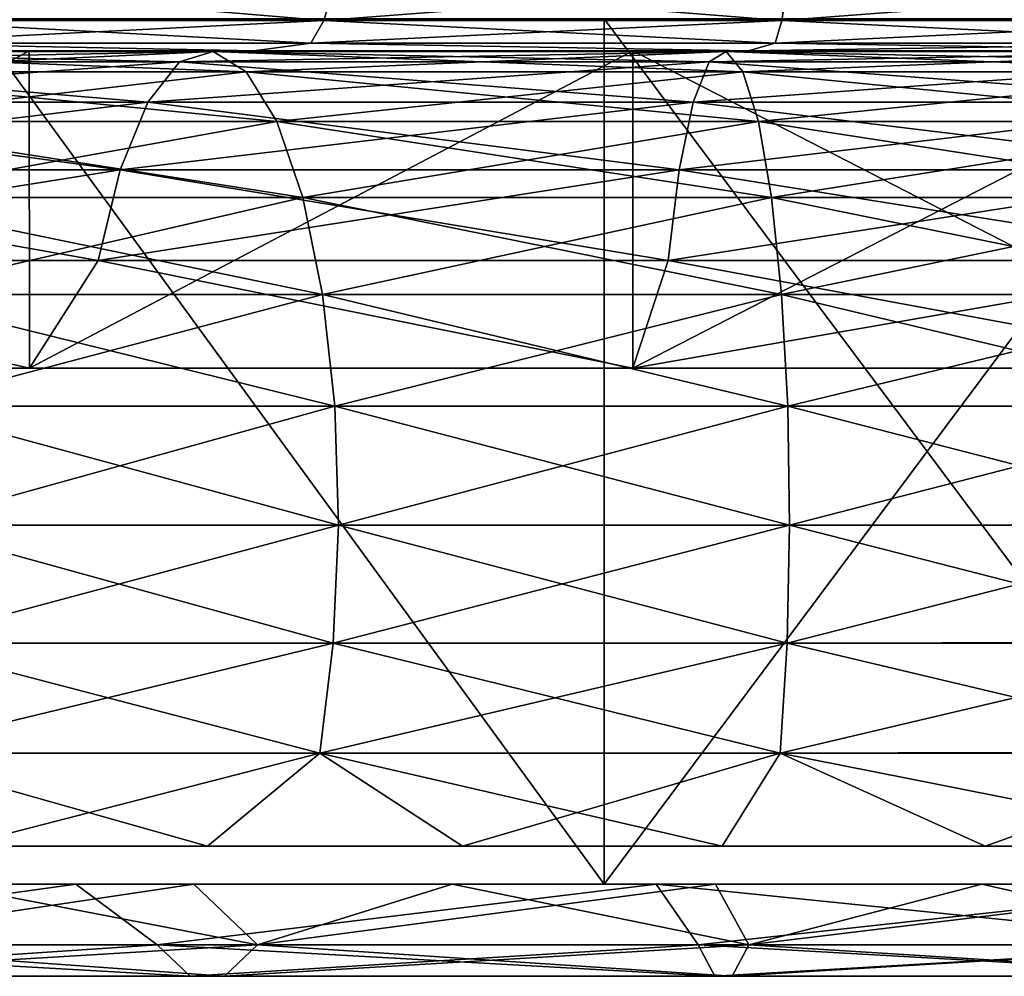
# Model space of a CAD drawing. Header units: millimetres. Extents: x -27 to 78, y -1 to 325.
# Tile 21 of 128: x -7.68 to -1.53, y -0.58 to 5.4. Entities that reach past the tile are written whole.
import ezdxf

# ---------------------------------------------------------------- set-up
doc = ezdxf.new("R2010")
doc.units = ezdxf.units.MM
doc.header["$LTSCALE"] = 65.185185
for name, color, linetype in [('101', 7, 'CONTINUOUS'), ('224', 7, 'CONTINUOUS'), ('232', 7, 'CONTINUOUS'), ('233', 7, 'CONTINUOUS'), ('83', 7, 'CONTINUOUS'), ('84', 7, 'CONTINUOUS'), ('86', 7, 'CONTINUOUS'), ('96', 7, 'CONTINUOUS'), ('98', 7, 'CONTINUOUS')]:
    doc.layers.add(name, color=color, linetype=linetype)

msp = doc.modelspace()

# ---------------------------------------------------------------- linework, layer by layer
at = {"layer": '101', "color": 7, "linetype": 'CONTINUOUS', "true_color": 0x96918c}
for points in [[(-5.781, 5.3906, 18.7414), (-8.5096, 5.3906, 17.6705), (-5.7156, 5.612, 18.5297), (-5.781, 5.3906, 18.7414)], [(-5.7156, 5.612, 18.5297), (-8.5096, 5.3906, 17.6705), (-8.4135, 5.612, 17.4708), (-5.7156, 5.612, 18.5297)], [(-8.5096, 5.3906, -17.6705), (-5.781, 5.3906, -18.7414), (-8.4135, 5.612, -17.4708), (-8.5096, 5.3906, -17.6705)], [(-8.4135, 5.612, -17.4708), (-5.781, 5.3906, -18.7414), (-5.7156, 5.612, -18.5297), (-8.4135, 5.612, -17.4708)], [(-2.9231, 5.3906, 19.3937), (-5.781, 5.3906, 18.7414), (-2.8901, 5.612, 19.1746), (-2.9231, 5.3906, 19.3937)], [(-2.8901, 5.612, 19.1746), (-5.781, 5.3906, 18.7414), (-5.7156, 5.612, 18.5297), (-2.8901, 5.612, 19.1746)], [(-5.781, 5.3906, -18.7414), (-2.9231, 5.3906, -19.3937), (-5.7156, 5.612, -18.5297), (-5.781, 5.3906, -18.7414)], [(-5.7156, 5.612, -18.5297), (-2.9231, 5.3906, -19.3937), (-2.8901, 5.612, -19.1746), (-5.7156, 5.612, -18.5297)], [(-2.9231, 5.3906, -19.3937), (0, 5.3906, -19.6127), (-2.8901, 5.612, -19.1746), (-2.9231, 5.3906, -19.3937)], [(0, 5.3906, 19.6127), (-2.9231, 5.3906, 19.3937), (0, 5.612, 19.3912), (0, 5.3906, 19.6127)], [(0, 5.612, 19.3912), (-2.9231, 5.3906, 19.3937), (-2.8901, 5.612, 19.1746), (0, 5.612, 19.3912)], [(0, 5.3906, -19.6127), (0, 5.612, -19.3912), (-2.8901, 5.612, -19.1746), (0, 5.3906, -19.6127)], [(-5.8632, 5.2487, 19.0081), (-8.6308, 5.2487, 17.922), (-5.781, 5.3906, 18.7414), (-5.8632, 5.2487, 19.0081)], [(-5.781, 5.3906, 18.7414), (-8.6308, 5.2487, 17.922), (-8.5096, 5.3906, 17.6705), (-5.781, 5.3906, 18.7414)], [(-8.6308, 5.2487, -17.922), (-5.8632, 5.2487, -19.0081), (-8.5096, 5.3906, -17.6705), (-8.6308, 5.2487, -17.922)], [(-8.5096, 5.3906, -17.6705), (-5.8632, 5.2487, -19.0081), (-5.781, 5.3906, -18.7414), (-8.5096, 5.3906, -17.6705)], [(-2.9647, 5.2487, 19.6697), (-5.8632, 5.2487, 19.0081), (-2.9231, 5.3906, 19.3937), (-2.9647, 5.2487, 19.6697)], [(-2.9231, 5.3906, 19.3937), (-5.8632, 5.2487, 19.0081), (-5.781, 5.3906, 18.7414), (-2.9231, 5.3906, 19.3937)], [(-5.8632, 5.2487, -19.0081), (-2.9647, 5.2487, -19.6697), (-5.781, 5.3906, -18.7414), (-5.8632, 5.2487, -19.0081)], [(-5.781, 5.3906, -18.7414), (-2.9647, 5.2487, -19.6697), (-2.9231, 5.3906, -19.3937), (-5.781, 5.3906, -18.7414)], [(0, 5.2487, 19.8919), (-2.9647, 5.2487, 19.6697), (0, 5.3906, 19.6127), (0, 5.2487, 19.8919)], [(0, 5.3906, 19.6127), (-2.9647, 5.2487, 19.6697), (-2.9231, 5.3906, 19.3937), (0, 5.3906, 19.6127)], [(-2.9647, 5.2487, -19.6697), (0, 5.2487, -19.8919), (-2.9231, 5.3906, -19.3937), (-2.9647, 5.2487, -19.6697)], [(0, 5.2487, -19.8919), (0, 5.3906, -19.6127), (-2.9231, 5.3906, -19.3937), (0, 5.2487, -19.8919)], [(-9.1532, 5.2, -18.0072), (-6.2196, 5.2, -19.2186), (-8.6308, 5.2487, -17.922), (-9.1532, 5.2, -18.0072)], [(-6.219, 5.2, 19.2188), (-9.1526, 5.2, 18.0075), (-8.6308, 5.2487, 17.922), (-6.219, 5.2, 19.2188)], [(-5.8632, 5.2487, 19.0081), (-6.219, 5.2, 19.2188), (-8.6308, 5.2487, 17.922), (-5.8632, 5.2487, 19.0081)], [(-8.6308, 5.2487, -17.922), (-6.2196, 5.2, -19.2186), (-5.8632, 5.2487, -19.0081), (-8.6308, 5.2487, -17.922)], [(-6.2196, 5.2, -19.2186), (-3.1331, 5.2, -19.9554), (-5.8632, 5.2487, -19.0081), (-6.2196, 5.2, -19.2186)], [(-3.1325, 5.2, 19.9555), (-6.219, 5.2, 19.2188), (-5.8632, 5.2487, 19.0081), (-3.1325, 5.2, 19.9555)], [(-2.9647, 5.2487, 19.6697), (-3.1325, 5.2, 19.9555), (-5.8632, 5.2487, 19.0081), (-2.9647, 5.2487, 19.6697)], [(-5.8632, 5.2487, -19.0081), (-3.1331, 5.2, -19.9554), (-2.9647, 5.2487, -19.6697), (-5.8632, 5.2487, -19.0081)], [(-3.1331, 5.2, -19.9554), (0, 5.2, -20.2), (-2.9647, 5.2487, -19.6697), (-3.1331, 5.2, -19.9554)], [(0, 5.2, 20.2), (-3.1325, 5.2, 19.9555), (0, 5.2487, 19.8919), (0, 5.2, 20.2)], [(0, 5.2487, 19.8919), (-3.1325, 5.2, 19.9555), (-2.9647, 5.2487, 19.6697), (0, 5.2487, 19.8919)], [(-2.9647, 5.2487, -19.6697), (0, 5.2, -20.2), (0, 5.2487, -19.8919), (-2.9647, 5.2487, -19.6697)]]:
    msp.add_3dface(points, dxfattribs=at)
at = {"layer": '224', "color": 7, "linetype": 'CONTINUOUS', "true_color": 0x96918c}
for points in [[(-8.164, 0, -19.7097), (-6.5926, 0, -20.2894), (-8.164, 0, 19.7097), (-8.164, 0, -19.7097)], [(-8.164, 0, 19.7097), (-6.5926, 0, -20.2894), (-6.5926, 0, 20.2894), (-8.164, 0, 19.7097)], [(-6.5926, 0, -20.2894), (-4.9804, 0, -20.7441), (-6.5926, 0, 20.2894), (-6.5926, 0, -20.2894)], [(-6.5926, 0, 20.2894), (-4.9804, 0, -20.7441), (-4.9804, 0, 20.7441), (-6.5926, 0, 20.2894)], [(-4.9804, 0, -20.7441), (-3.3375, 0, -21.0709), (-4.9804, 0, 20.7441), (-4.9804, 0, -20.7441)], [(-4.9804, 0, 20.7441), (-3.3375, 0, -21.0709), (-3.3375, 0, 21.0709), (-4.9804, 0, 20.7441)], [(-3.3375, 0, -21.0709), (-1.6741, 0, -21.2679), (-3.3375, 0, 21.0709), (-3.3375, 0, -21.0709)], [(-3.3375, 0, 21.0709), (-1.6741, 0, -21.2679), (-1.6741, 0, 21.2679), (-3.3375, 0, 21.0709)], [(0, 0, -21.3336), (0, 0, 21.3336), (-1.6741, 0, 21.2679), (0, 0, -21.3336)], [(-1.6741, 0, -21.2679), (0, 0, -21.3336), (-1.6741, 0, 21.2679), (-1.6741, 0, -21.2679)]]:
    msp.add_3dface(points, dxfattribs=at)
at = {"layer": '232', "color": 7, "linetype": 'CONTINUOUS', "true_color": 0x96918c}
for points in [[(-7.3296, 0, 23.7615), (-10.789, 0, 22.4038), (-10.0583, -0.3781, 22.0245), (-7.3296, 0, 23.7615)], [(-10.789, 0, -22.4038), (-7.3296, 0, -23.7615), (-10.0583, -0.3781, -22.0245), (-10.789, 0, -22.4038)], [(-7.3296, 0, 23.7615), (-10.0583, -0.3781, 22.0245), (-6.8215, -0.3781, 23.2318), (-7.3296, 0, 23.7615)], [(-7.3296, 0, -23.7615), (-6.8215, -0.3781, -23.2318), (-10.0583, -0.3781, -22.0245), (-7.3296, 0, -23.7615)], [(-6.1952, -0.379, -21.0988), (-8.164, 0, -19.7097), (-9.1348, -0.379, -20.0024), (-6.1952, -0.379, -21.0988)], [(-8.164, 0, 19.7097), (-6.5926, 0, 20.2894), (-9.1348, -0.379, 20.0024), (-8.164, 0, 19.7097)], [(-9.1348, -0.379, 20.0024), (-6.5926, 0, 20.2894), (-6.1952, -0.379, 21.0988), (-9.1348, -0.379, 20.0024)], [(-6.5926, 0, -20.2894), (-8.164, 0, -19.7097), (-6.1952, -0.379, -21.0988), (-6.5926, 0, -20.2894)], [(-3.7064, 0, 24.5886), (-7.3296, 0, 23.7615), (-6.8215, -0.3781, 23.2318), (-3.7064, 0, 24.5886)], [(-7.3296, 0, -23.7615), (-3.7064, 0, -24.5886), (-6.8215, -0.3781, -23.2318), (-7.3296, 0, -23.7615)], [(-3.7064, 0, 24.5886), (-6.8215, -0.3781, 23.2318), (-3.4458, -0.3781, 23.9661), (-3.7064, 0, 24.5886)], [(-3.7064, 0, -24.5886), (-3.4458, -0.3781, -23.9661), (-6.8215, -0.3781, -23.2318), (-3.7064, 0, -24.5886)], [(-4.9804, 0, -20.7441), (-6.5926, 0, -20.2894), (-6.1952, -0.379, -21.0988), (-4.9804, 0, -20.7441)], [(-6.5926, 0, 20.2894), (-4.9804, 0, 20.7441), (-6.1952, -0.379, 21.0988), (-6.5926, 0, 20.2894)], [(-3.1294, -0.379, -21.7657), (-4.9804, 0, -20.7441), (-6.1952, -0.379, -21.0988), (-3.1294, -0.379, -21.7657)], [(-4.9804, 0, 20.7441), (-3.3375, 0, 21.0709), (-6.1952, -0.379, 21.0988), (-4.9804, 0, 20.7441)], [(-6.1952, -0.379, 21.0988), (-3.3375, 0, 21.0709), (-3.1294, -0.379, 21.7657), (-6.1952, -0.379, 21.0988)], [(-3.3375, 0, -21.0709), (-4.9804, 0, -20.7441), (-3.1294, -0.379, -21.7657), (-3.3375, 0, -21.0709)], [(0, 0, 24.8664), (-3.7064, 0, 24.5886), (0, -0.3781, 24.2125), (0, 0, 24.8664)], [(0, -0.3781, 24.2125), (-3.7064, 0, 24.5886), (-3.4458, -0.3781, 23.9661), (0, -0.3781, 24.2125)], [(-3.7064, 0, -24.5886), (0, 0, -24.8664), (-3.4458, -0.3781, -23.9661), (-3.7064, 0, -24.5886)], [(0, 0, -24.8664), (0, -0.3781, -24.2125), (-3.4458, -0.3781, -23.9661), (0, 0, -24.8664)], [(-1.6741, 0, -21.2679), (-3.3375, 0, -21.0709), (-3.1294, -0.379, -21.7657), (-1.6741, 0, -21.2679)], [(-3.3375, 0, 21.0709), (-1.6741, 0, 21.2679), (-3.1294, -0.379, 21.7657), (-3.3375, 0, 21.0709)], [(-1.6741, 0, 21.2679), (0, 0, 21.3336), (-3.1294, -0.379, 21.7657), (-1.6741, 0, 21.2679)], [(0, 0, 21.3336), (0, -0.379, 21.9896), (-3.1294, -0.379, 21.7657), (0, 0, 21.3336)], [(0, -0.379, -21.9896), (-1.6741, 0, -21.2679), (-3.1294, -0.379, -21.7657), (0, -0.379, -21.9896)], [(0, 0, -21.3336), (-1.6741, 0, -21.2679), (0, -0.379, -21.9896), (0, 0, -21.3336)], [(-10.0583, -0.3781, 22.0245), (-6.6152, -0.575, 22.5292), (-6.8215, -0.3781, 23.2318), (-10.0583, -0.3781, 22.0245)], [(-9.7541, -0.575, 21.3584), (-6.6152, -0.575, 22.5292), (-10.0583, -0.3781, 22.0245), (-9.7541, -0.575, 21.3584)], [(-6.8215, -0.3781, -23.2318), (-9.7541, -0.575, -21.3584), (-10.0583, -0.3781, -22.0245), (-6.8215, -0.3781, -23.2318)], [(-6.6152, -0.575, -22.5292), (-9.7541, -0.575, -21.3584), (-6.8215, -0.3781, -23.2318), (-6.6152, -0.575, -22.5292)], [(-6.4015, -0.5753, -21.8016), (-9.1348, -0.379, -20.0024), (-9.4391, -0.5753, -20.6687), (-6.4015, -0.5753, -21.8016)], [(-9.1348, -0.379, 20.0024), (-6.1952, -0.379, 21.0988), (-9.4391, -0.5753, 20.6687), (-9.1348, -0.379, 20.0024)], [(-9.4391, -0.5753, 20.6687), (-6.1952, -0.379, 21.0988), (-6.4015, -0.5753, 21.8016), (-9.4391, -0.5753, 20.6687)], [(-6.1952, -0.379, -21.0988), (-9.1348, -0.379, -20.0024), (-6.4015, -0.5753, -21.8016), (-6.1952, -0.379, -21.0988)], [(-6.8215, -0.3781, 23.2318), (-3.3416, -0.575, 23.2413), (-3.4458, -0.3781, 23.9661), (-6.8215, -0.3781, 23.2318)], [(-6.6152, -0.575, 22.5292), (-3.3416, -0.575, 23.2413), (-6.8215, -0.3781, 23.2318), (-6.6152, -0.575, 22.5292)], [(-3.4458, -0.3781, -23.9661), (-6.6152, -0.575, -22.5292), (-6.8215, -0.3781, -23.2318), (-3.4458, -0.3781, -23.9661)], [(-3.3416, -0.575, -23.2413), (-6.6152, -0.575, -22.5292), (-3.4458, -0.3781, -23.9661), (-3.3416, -0.575, -23.2413)], [(-3.2337, -0.5753, -22.4907), (-6.1952, -0.379, -21.0988), (-6.4015, -0.5753, -21.8016), (-3.2337, -0.5753, -22.4907)], [(-6.1952, -0.379, 21.0988), (-3.1294, -0.379, 21.7657), (-6.4015, -0.5753, 21.8016), (-6.1952, -0.379, 21.0988)], [(-6.4015, -0.5753, 21.8016), (-3.1294, -0.379, 21.7657), (-3.2337, -0.5753, 22.4907), (-6.4015, -0.5753, 21.8016)], [(-3.1294, -0.379, -21.7657), (-6.1952, -0.379, -21.0988), (-3.2337, -0.5753, -22.4907), (-3.1294, -0.379, -21.7657)], [(0, -0.3781, -24.2125), (-3.3416, -0.575, -23.2413), (-3.4458, -0.3781, -23.9661), (0, -0.3781, -24.2125)], [(0, -0.575, 23.4803), (0, -0.3781, 24.2125), (-3.4458, -0.3781, 23.9661), (0, -0.575, 23.4803)], [(-3.3416, -0.575, 23.2413), (0, -0.575, 23.4803), (-3.4458, -0.3781, 23.9661), (-3.3416, -0.575, 23.2413)], [(0, -0.3781, -24.2125), (0, -0.575, -23.4803), (-3.3416, -0.575, -23.2413), (0, -0.3781, -24.2125)], [(0, -0.379, 21.9896), (0, -0.5753, 22.722), (-3.2337, -0.5753, 22.4907), (0, -0.379, 21.9896)], [(-3.1294, -0.379, 21.7657), (0, -0.379, 21.9896), (-3.2337, -0.5753, 22.4907), (-3.1294, -0.379, 21.7657)], [(0, -0.5753, -22.722), (-3.1294, -0.379, -21.7657), (-3.2337, -0.5753, -22.4907), (0, -0.5753, -22.722)], [(0, -0.5753, -22.722), (0, -0.379, -21.9896), (-3.1294, -0.379, -21.7657), (0, -0.5753, -22.722)], [(-6.6152, -0.575, -22.5292), (-9.4391, -0.5753, -20.6687), (-9.7541, -0.575, -21.3584), (-6.6152, -0.575, -22.5292)], [(-9.4391, -0.5753, 20.6687), (-6.4015, -0.5753, 21.8016), (-9.7541, -0.575, 21.3584), (-9.4391, -0.5753, 20.6687)], [(-9.7541, -0.575, 21.3584), (-6.4015, -0.5753, 21.8016), (-6.6152, -0.575, 22.5292), (-9.7541, -0.575, 21.3584)], [(-6.4015, -0.5753, -21.8016), (-9.4391, -0.5753, -20.6687), (-6.6152, -0.575, -22.5292), (-6.4015, -0.5753, -21.8016)], [(-3.3416, -0.575, -23.2413), (-6.4015, -0.5753, -21.8016), (-6.6152, -0.575, -22.5292), (-3.3416, -0.575, -23.2413)], [(-6.4015, -0.5753, 21.8016), (-3.2337, -0.5753, 22.4907), (-6.6152, -0.575, 22.5292), (-6.4015, -0.5753, 21.8016)], [(-6.6152, -0.575, 22.5292), (-3.2337, -0.5753, 22.4907), (-3.3416, -0.575, 23.2413), (-6.6152, -0.575, 22.5292)], [(-3.2337, -0.5753, -22.4907), (-6.4015, -0.5753, -21.8016), (-3.3416, -0.575, -23.2413), (-3.2337, -0.5753, -22.4907)], [(0, -0.5753, 22.722), (0, -0.575, 23.4803), (-3.3416, -0.575, 23.2413), (0, -0.5753, 22.722)], [(0, -0.575, -23.4803), (-3.2337, -0.5753, -22.4907), (-3.3416, -0.575, -23.2413), (0, -0.575, -23.4803)], [(-3.2337, -0.5753, 22.4907), (0, -0.5753, 22.722), (-3.3416, -0.575, 23.2413), (-3.2337, -0.5753, 22.4907)], [(0, -0.575, -23.4803), (0, -0.5753, -22.722), (-3.2337, -0.5753, -22.4907), (0, -0.575, -23.4803)]]:
    msp.add_3dface(points, dxfattribs=at)
at = {"layer": '233', "linetype": 'CONTINUOUS'}
for points in [[(-6.5084, 0.2375, -20.0305), (-8.0598, 0.2375, -19.4582), (-6.5084, 0.2375, 20.0305), (-6.5084, 0.2375, -20.0305)], [(-8.0598, 0.2375, -19.4582), (-8.0598, 0.2375, 19.4582), (-6.5084, 0.2375, 20.0305), (-8.0598, 0.2375, -19.4582)], [(-4.9169, 0.2375, -20.4794), (-6.5084, 0.2375, -20.0305), (-4.9169, 0.2375, 20.4794), (-4.9169, 0.2375, -20.4794)], [(-6.5084, 0.2375, -20.0305), (-6.5084, 0.2375, 20.0305), (-4.9169, 0.2375, 20.4794), (-6.5084, 0.2375, -20.0305)], [(-3.2949, 0.2375, -20.802), (-4.9169, 0.2375, -20.4794), (-3.2949, 0.2375, 20.802), (-3.2949, 0.2375, -20.802)], [(-4.9169, 0.2375, -20.4794), (-4.9169, 0.2375, 20.4794), (-3.2949, 0.2375, 20.802), (-4.9169, 0.2375, -20.4794)], [(-1.6527, 0.2375, -20.9964), (-3.2949, 0.2375, -20.802), (-1.6527, 0.2375, 20.9964), (-1.6527, 0.2375, -20.9964)], [(-3.2949, 0.2375, -20.802), (-3.2949, 0.2375, 20.802), (-1.6527, 0.2375, 20.9964), (-3.2949, 0.2375, -20.802)], [(0, 0.2375, 21.0614), (0, 0.2375, -21.0614), (-1.6527, 0.2375, -20.9964), (0, 0.2375, 21.0614)], [(0, 0.2375, 21.0614), (-1.6527, 0.2375, -20.9964), (-1.6527, 0.2375, 20.9964), (0, 0.2375, 21.0614)]]:
    msp.add_3dface(points, dxfattribs=at)
at = {"layer": '83', "color": 7, "linetype": 'CONTINUOUS', "true_color": 0x96918c}
for points in [[(-6.6828, 5.1328, 22.7596), (-9.5449, 5.1974, 20.9005), (-9.8538, 5.1328, 21.5769), (-6.6828, 5.1328, 22.7596)], [(-9.5449, 5.1974, -20.9005), (-6.4733, 5.1974, -22.0461), (-9.8538, 5.1328, -21.5769), (-9.5449, 5.1974, -20.9005)], [(-9.8538, 5.1328, -21.5769), (-6.4733, 5.1974, -22.0461), (-6.6828, 5.1328, -22.7596), (-9.8538, 5.1328, -21.5769)], [(-6.4733, 5.1974, 22.0461), (-9.2394, 5.07, 20.2315), (-9.5449, 5.1974, 20.9005), (-6.4733, 5.1974, 22.0461)], [(-9.2394, 5.07, -20.2315), (-6.2661, 5.07, -21.3405), (-9.5449, 5.1974, -20.9005), (-9.2394, 5.07, -20.2315)], [(-9.5449, 5.1974, -20.9005), (-6.2661, 5.07, -21.3405), (-6.4733, 5.1974, -22.0461), (-9.5449, 5.1974, -20.9005)], [(-6.4733, 5.1974, 22.0461), (-9.5449, 5.1974, 20.9005), (-6.6828, 5.1328, 22.7596), (-6.4733, 5.1974, 22.0461)], [(-6.2661, 5.07, 21.3405), (-9.2394, 5.07, 20.2315), (-6.4733, 5.1974, 22.0461), (-6.2661, 5.07, 21.3405)], [(-3.3758, 5.1328, 23.479), (-6.4733, 5.1974, 22.0461), (-6.6828, 5.1328, 22.7596), (-3.3758, 5.1328, 23.479)], [(-6.4733, 5.1974, -22.0461), (-3.2699, 5.1974, -22.743), (-6.6828, 5.1328, -22.7596), (-6.4733, 5.1974, -22.0461)], [(-6.6828, 5.1328, -22.7596), (-3.2699, 5.1974, -22.743), (-3.3758, 5.1328, -23.479), (-6.6828, 5.1328, -22.7596)], [(-3.2699, 5.1974, 22.743), (-6.2661, 5.07, 21.3405), (-6.4733, 5.1974, 22.0461), (-3.2699, 5.1974, 22.743)], [(-6.2661, 5.07, -21.3405), (-3.1653, 5.07, -22.015), (-6.4733, 5.1974, -22.0461), (-6.2661, 5.07, -21.3405)], [(-6.4733, 5.1974, -22.0461), (-3.1653, 5.07, -22.015), (-3.2699, 5.1974, -22.743), (-6.4733, 5.1974, -22.0461)], [(-3.2699, 5.1974, 22.743), (-6.4733, 5.1974, 22.0461), (-3.3758, 5.1328, 23.479), (-3.2699, 5.1974, 22.743)], [(-3.1653, 5.07, 22.015), (-6.2661, 5.07, 21.3405), (-3.2699, 5.1974, 22.743), (-3.1653, 5.07, 22.015)], [(0, 5.1974, -22.9768), (0, 5.1328, -23.7205), (-3.3758, 5.1328, -23.479), (0, 5.1974, -22.9768)], [(0, 5.1328, 23.7205), (-3.2699, 5.1974, 22.743), (-3.3758, 5.1328, 23.479), (0, 5.1328, 23.7205)], [(-3.2699, 5.1974, -22.743), (0, 5.1974, -22.9768), (-3.3758, 5.1328, -23.479), (-3.2699, 5.1974, -22.743)], [(0, 5.1328, 23.7205), (0, 5.1974, 22.9768), (-3.2699, 5.1974, 22.743), (0, 5.1328, 23.7205)], [(0, 5.07, -22.2414), (0, 5.1974, -22.9768), (-3.2699, 5.1974, -22.743), (0, 5.07, -22.2414)], [(0, 5.1974, 22.9768), (-3.1653, 5.07, 22.015), (-3.2699, 5.1974, 22.743), (0, 5.1974, 22.9768)], [(-3.1653, 5.07, -22.015), (0, 5.07, -22.2414), (-3.2699, 5.1974, -22.743), (-3.1653, 5.07, -22.015)], [(0, 5.1974, 22.9768), (0, 5.07, 22.2414), (-3.1653, 5.07, 22.015), (0, 5.1974, 22.9768)], [(-6.8807, 4.8806, 23.4337), (-9.8538, 5.1328, 21.5769), (-10.1457, 4.8806, 22.2159), (-6.8807, 4.8806, 23.4337)], [(-9.8538, 5.1328, -21.5769), (-6.6828, 5.1328, -22.7596), (-10.1457, 4.8806, -22.2159), (-9.8538, 5.1328, -21.5769)], [(-10.1457, 4.8806, -22.2159), (-6.6828, 5.1328, -22.7596), (-6.8807, 4.8806, -23.4337), (-10.1457, 4.8806, -22.2159)], [(-6.6828, 5.1328, 22.7596), (-9.8538, 5.1328, 21.5769), (-6.8807, 4.8806, 23.4337), (-6.6828, 5.1328, 22.7596)], [(-3.4758, 4.8806, 24.1744), (-6.6828, 5.1328, 22.7596), (-6.8807, 4.8806, 23.4337), (-3.4758, 4.8806, 24.1744)], [(-6.6828, 5.1328, -22.7596), (-3.3758, 5.1328, -23.479), (-6.8807, 4.8806, -23.4337), (-6.6828, 5.1328, -22.7596)], [(-6.8807, 4.8806, -23.4337), (-3.3758, 5.1328, -23.479), (-3.4758, 4.8806, -24.1744), (-6.8807, 4.8806, -23.4337)], [(-3.3758, 5.1328, 23.479), (-6.6828, 5.1328, 22.7596), (-3.4758, 4.8806, 24.1744), (-3.3758, 5.1328, 23.479)], [(0, 5.1328, -23.7205), (0, 4.8806, -24.423), (-3.4758, 4.8806, -24.1744), (0, 5.1328, -23.7205)], [(0, 4.8806, 24.423), (-3.3758, 5.1328, 23.479), (-3.4758, 4.8806, 24.1744), (0, 4.8806, 24.423)], [(-3.3758, 5.1328, -23.479), (0, 5.1328, -23.7205), (-3.4758, 4.8806, -24.1744), (-3.3758, 5.1328, -23.479)], [(0, 4.8806, 24.423), (0, 5.1328, 23.7205), (-3.3758, 5.1328, 23.479), (0, 4.8806, 24.423)], [(-6.2661, 5.07, 21.3405), (-8.9575, 4.7591, 19.6142), (-9.2394, 5.07, 20.2315), (-6.2661, 5.07, 21.3405)], [(-8.9575, 4.7591, -19.6142), (-6.0749, 4.7591, -20.6894), (-9.2394, 5.07, -20.2315), (-8.9575, 4.7591, -19.6142)], [(-9.2394, 5.07, -20.2315), (-6.0749, 4.7591, -20.6894), (-6.2661, 5.07, -21.3405), (-9.2394, 5.07, -20.2315)], [(-6.0749, 4.7591, 20.6894), (-8.9575, 4.7591, 19.6142), (-6.2661, 5.07, 21.3405), (-6.0749, 4.7591, 20.6894)], [(-3.1653, 5.07, 22.015), (-6.0749, 4.7591, 20.6894), (-6.2661, 5.07, 21.3405), (-3.1653, 5.07, 22.015)], [(-6.0749, 4.7591, -20.6894), (-3.0687, 4.7591, -21.3433), (-6.2661, 5.07, -21.3405), (-6.0749, 4.7591, -20.6894)], [(-6.2661, 5.07, -21.3405), (-3.0687, 4.7591, -21.3433), (-3.1653, 5.07, -22.015), (-6.2661, 5.07, -21.3405)], [(-3.0687, 4.7591, 21.3433), (-6.0749, 4.7591, 20.6894), (-3.1653, 5.07, 22.015), (-3.0687, 4.7591, 21.3433)], [(0, 4.7591, -21.5628), (0, 5.07, -22.2414), (-3.1653, 5.07, -22.015), (0, 4.7591, -21.5628)], [(0, 5.07, 22.2414), (-3.0687, 4.7591, 21.3433), (-3.1653, 5.07, 22.015), (0, 5.07, 22.2414)], [(-3.0687, 4.7591, -21.3433), (0, 4.7591, -21.5628), (-3.1653, 5.07, -22.015), (-3.0687, 4.7591, -21.3433)], [(0, 5.07, 22.2414), (0, 4.7591, 21.5628), (-3.0687, 4.7591, 21.3433), (0, 5.07, 22.2414)], [(-7.054, 4.4575, 24.0236), (-10.1457, 4.8806, 22.2159), (-10.4011, 4.4575, 22.7752), (-7.054, 4.4575, 24.0236)], [(-10.1457, 4.8806, -22.2159), (-6.8807, 4.8806, -23.4337), (-10.4011, 4.4575, -22.7752), (-10.1457, 4.8806, -22.2159)], [(-10.4011, 4.4575, -22.7752), (-6.8807, 4.8806, -23.4337), (-7.054, 4.4575, -24.0236), (-10.4011, 4.4575, -22.7752)], [(-6.8807, 4.8806, 23.4337), (-10.1457, 4.8806, 22.2159), (-7.054, 4.4575, 24.0236), (-6.8807, 4.8806, 23.4337)], [(-3.5633, 4.4575, 24.783), (-6.8807, 4.8806, 23.4337), (-7.054, 4.4575, 24.0236), (-3.5633, 4.4575, 24.783)], [(-6.8807, 4.8806, -23.4337), (-3.4758, 4.8806, -24.1744), (-7.054, 4.4575, -24.0236), (-6.8807, 4.8806, -23.4337)], [(-7.054, 4.4575, -24.0236), (-3.4758, 4.8806, -24.1744), (-3.5633, 4.4575, -24.783), (-7.054, 4.4575, -24.0236)], [(-3.4758, 4.8806, 24.1744), (-6.8807, 4.8806, 23.4337), (-3.5633, 4.4575, 24.783), (-3.4758, 4.8806, 24.1744)], [(0, 4.8806, -24.423), (0, 4.4575, -25.0378), (-3.5633, 4.4575, -24.783), (0, 4.8806, -24.423)], [(0, 4.4575, 25.0378), (-3.4758, 4.8806, 24.1744), (-3.5633, 4.4575, 24.783), (0, 4.4575, 25.0378)], [(-3.4758, 4.8806, -24.1744), (0, 4.8806, -24.423), (-3.5633, 4.4575, -24.783), (-3.4758, 4.8806, -24.1744)], [(0, 4.4575, 25.0378), (0, 4.8806, 24.423), (-3.4758, 4.8806, 24.1744), (0, 4.4575, 25.0378)], [(-6.0749, 4.7591, 20.6894), (-8.7179, 4.2853, 19.0896), (-8.9575, 4.7591, 19.6142), (-6.0749, 4.7591, 20.6894)], [(-8.7179, 4.2853, -19.0896), (-5.9125, 4.2853, -20.136), (-8.9575, 4.7591, -19.6142), (-8.7179, 4.2853, -19.0896)], [(-8.9575, 4.7591, -19.6142), (-5.9125, 4.2853, -20.136), (-6.0749, 4.7591, -20.6894), (-8.9575, 4.7591, -19.6142)], [(-5.9125, 4.2853, 20.136), (-8.7179, 4.2853, 19.0896), (-6.0749, 4.7591, 20.6894), (-5.9125, 4.2853, 20.136)], [(-3.0687, 4.7591, 21.3433), (-5.9125, 4.2853, 20.136), (-6.0749, 4.7591, 20.6894), (-3.0687, 4.7591, 21.3433)], [(-5.9125, 4.2853, -20.136), (-2.9866, 4.2853, -20.7725), (-6.0749, 4.7591, -20.6894), (-5.9125, 4.2853, -20.136)], [(-6.0749, 4.7591, -20.6894), (-2.9866, 4.2853, -20.7725), (-3.0687, 4.7591, -21.3433), (-6.0749, 4.7591, -20.6894)], [(-2.9866, 4.2853, 20.7725), (-5.9125, 4.2853, 20.136), (-3.0687, 4.7591, 21.3433), (-2.9866, 4.2853, 20.7725)], [(0, 4.2853, -20.9861), (0, 4.7591, -21.5628), (-3.0687, 4.7591, -21.3433), (0, 4.2853, -20.9861)], [(0, 4.7591, 21.5628), (-2.9866, 4.2853, 20.7725), (-3.0687, 4.7591, 21.3433), (0, 4.7591, 21.5628)], [(-2.9866, 4.2853, -20.7725), (0, 4.2853, -20.9861), (-3.0687, 4.7591, -21.3433), (-2.9866, 4.2853, -20.7725)], [(0, 4.7591, 21.5628), (0, 4.2853, 20.9861), (-2.9866, 4.2853, 20.7725), (0, 4.7591, 21.5628)], [(-7.191, 3.8914, 24.4904), (-10.4011, 4.4575, 22.7752), (-10.6032, 3.8914, 23.2178), (-7.191, 3.8914, 24.4904)], [(-10.4011, 4.4575, -22.7752), (-7.054, 4.4575, -24.0236), (-10.6032, 3.8914, -23.2178), (-10.4011, 4.4575, -22.7752)], [(-10.6032, 3.8914, -23.2178), (-7.054, 4.4575, -24.0236), (-7.191, 3.8914, -24.4904), (-10.6032, 3.8914, -23.2178)], [(-7.054, 4.4575, 24.0236), (-10.4011, 4.4575, 22.7752), (-7.191, 3.8914, 24.4904), (-7.054, 4.4575, 24.0236)], [(-3.6325, 3.8914, 25.2645), (-7.054, 4.4575, 24.0236), (-7.191, 3.8914, 24.4904), (-3.6325, 3.8914, 25.2645)], [(-7.054, 4.4575, -24.0236), (-3.5633, 4.4575, -24.783), (-7.191, 3.8914, -24.4904), (-7.054, 4.4575, -24.0236)], [(-7.191, 3.8914, -24.4904), (-3.5633, 4.4575, -24.783), (-3.6325, 3.8914, -25.2645), (-7.191, 3.8914, -24.4904)], [(-3.5633, 4.4575, 24.783), (-7.054, 4.4575, 24.0236), (-3.6325, 3.8914, 25.2645), (-3.5633, 4.4575, 24.783)], [(0, 3.8914, 25.5243), (-3.5633, 4.4575, 24.783), (-3.6325, 3.8914, 25.2645), (0, 3.8914, 25.5243)], [(0, 4.4575, -25.0378), (0, 3.8914, -25.5243), (-3.6325, 3.8914, -25.2645), (0, 4.4575, -25.0378)], [(-3.5633, 4.4575, -24.783), (0, 4.4575, -25.0378), (-3.6325, 3.8914, -25.2645), (-3.5633, 4.4575, -24.783)], [(0, 3.8914, 25.5243), (0, 4.4575, 25.0378), (-3.5633, 4.4575, 24.783), (0, 3.8914, 25.5243)], [(-5.9125, 4.2853, 20.136), (-8.5365, 3.6799, 18.6924), (-8.7179, 4.2853, 19.0896), (-5.9125, 4.2853, 20.136)], [(-8.5365, 3.6799, -18.6924), (-5.7894, 3.6799, -19.717), (-8.7179, 4.2853, -19.0896), (-8.5365, 3.6799, -18.6924)], [(-8.7179, 4.2853, -19.0896), (-5.7894, 3.6799, -19.717), (-5.9125, 4.2853, -20.136), (-8.7179, 4.2853, -19.0896)], [(-5.7894, 3.6799, 19.717), (-8.5365, 3.6799, 18.6924), (-5.9125, 4.2853, 20.136), (-5.7894, 3.6799, 19.717)], [(-2.9866, 4.2853, 20.7725), (-5.7894, 3.6799, 19.717), (-5.9125, 4.2853, 20.136), (-2.9866, 4.2853, 20.7725)], [(-5.7894, 3.6799, -19.717), (-2.9245, 3.6799, -20.3402), (-5.9125, 4.2853, -20.136), (-5.7894, 3.6799, -19.717)], [(-5.9125, 4.2853, -20.136), (-2.9245, 3.6799, -20.3402), (-2.9866, 4.2853, -20.7725), (-5.9125, 4.2853, -20.136)], [(-2.9245, 3.6799, 20.3402), (-5.7894, 3.6799, 19.717), (-2.9866, 4.2853, 20.7725), (-2.9245, 3.6799, 20.3402)], [(0, 3.6799, -20.5494), (0, 4.2853, -20.9861), (-2.9866, 4.2853, -20.7725), (0, 3.6799, -20.5494)], [(0, 4.2853, 20.9861), (-2.9245, 3.6799, 20.3402), (-2.9866, 4.2853, 20.7725), (0, 4.2853, 20.9861)], [(-2.9245, 3.6799, -20.3402), (0, 3.6799, -20.5494), (-2.9866, 4.2853, -20.7725), (-2.9245, 3.6799, -20.3402)], [(0, 4.2853, 20.9861), (0, 3.6799, 20.5494), (-2.9245, 3.6799, 20.3402), (0, 4.2853, 20.9861)], [(-7.6194, 3.2206, 24.7016), (-10.6032, 3.8914, 23.2178), (-11.2159, 3.2206, 23.29), (-7.6194, 3.2206, 24.7016)], [(-11.2159, 3.2206, -23.29), (-10.6032, 3.8914, -23.2178), (-7.6194, 3.2206, -24.7016), (-11.2159, 3.2206, -23.29)], [(-7.191, 3.8914, 24.4904), (-10.6032, 3.8914, 23.2178), (-7.6194, 3.2206, 24.7016), (-7.191, 3.8914, 24.4904)], [(-10.6032, 3.8914, -23.2178), (-7.191, 3.8914, -24.4904), (-7.6194, 3.2206, -24.7016), (-10.6032, 3.8914, -23.2178)], [(-3.8527, 3.2206, 25.5613), (-7.191, 3.8914, 24.4904), (-7.6194, 3.2206, 24.7016), (-3.8527, 3.2206, 25.5613)], [(-7.6194, 3.2206, -24.7016), (-7.191, 3.8914, -24.4904), (-3.8527, 3.2206, -25.5613), (-7.6194, 3.2206, -24.7016)], [(-3.6325, 3.8914, 25.2645), (-7.191, 3.8914, 24.4904), (-3.8527, 3.2206, 25.5613), (-3.6325, 3.8914, 25.2645)], [(-7.191, 3.8914, -24.4904), (-3.6325, 3.8914, -25.2645), (-3.8527, 3.2206, -25.5613), (-7.191, 3.8914, -24.4904)], [(0, 3.8914, -25.5243), (0, 3.2206, -25.85), (-3.8527, 3.2206, -25.5613), (0, 3.8914, -25.5243)], [(0, 3.2206, 25.85), (-3.6325, 3.8914, 25.2645), (-3.8527, 3.2206, 25.5613), (0, 3.2206, 25.85)], [(-3.6325, 3.8914, -25.2645), (0, 3.8914, -25.5243), (-3.8527, 3.2206, -25.5613), (-3.6325, 3.8914, -25.2645)], [(0, 3.2206, 25.85), (0, 3.8914, 25.5243), (-3.6325, 3.8914, 25.2645), (0, 3.2206, 25.85)], [(-5.7894, 3.6799, 19.717), (-8.4253, 2.9832, 18.4488), (-8.5365, 3.6799, 18.6924), (-5.7894, 3.6799, 19.717)], [(-8.4253, 2.9832, -18.4488), (-5.714, 2.9832, -19.4601), (-8.5365, 3.6799, -18.6924), (-8.4253, 2.9832, -18.4488)], [(-8.5365, 3.6799, -18.6924), (-5.714, 2.9832, -19.4601), (-5.7894, 3.6799, -19.717), (-8.5365, 3.6799, -18.6924)], [(-5.714, 2.9832, 19.4601), (-8.4253, 2.9832, 18.4488), (-5.7894, 3.6799, 19.717), (-5.714, 2.9832, 19.4601)], [(-2.9245, 3.6799, 20.3402), (-5.714, 2.9832, 19.4601), (-5.7894, 3.6799, 19.717), (-2.9245, 3.6799, 20.3402)], [(-5.714, 2.9832, -19.4601), (-2.8864, 2.9832, -20.0752), (-5.7894, 3.6799, -19.717), (-5.714, 2.9832, -19.4601)], [(-5.7894, 3.6799, -19.717), (-2.8864, 2.9832, -20.0752), (-2.9245, 3.6799, -20.3402), (-5.7894, 3.6799, -19.717)], [(-2.8864, 2.9832, 20.0752), (-5.714, 2.9832, 19.4601), (-2.9245, 3.6799, 20.3402), (-2.8864, 2.9832, 20.0752)], [(0, 2.9832, -20.2816), (0, 3.6799, -20.5494), (-2.9245, 3.6799, -20.3402), (0, 2.9832, -20.2816)], [(0, 3.6799, 20.5494), (-2.8864, 2.9832, 20.0752), (-2.9245, 3.6799, 20.3402), (0, 3.6799, 20.5494)], [(-2.8864, 2.9832, -20.0752), (0, 2.9832, -20.2816), (-2.9245, 3.6799, -20.3402), (-2.8864, 2.9832, -20.0752)], [(0, 3.6799, 20.5494), (0, 2.9832, 20.2816), (-2.8864, 2.9832, 20.0752), (0, 3.6799, 20.5494)], [(-5.714, 2.9832, 19.4601), (-8.3916, 2.2412, 18.3751), (-8.4253, 2.9832, 18.4488), (-5.714, 2.9832, 19.4601)], [(-8.3916, 2.2412, -18.3751), (-5.6912, 2.2412, -19.3823), (-8.4253, 2.9832, -18.4488), (-8.3916, 2.2412, -18.3751)], [(-8.4253, 2.9832, -18.4488), (-5.6912, 2.2412, -19.3823), (-5.714, 2.9832, -19.4601), (-8.4253, 2.9832, -18.4488)], [(-5.6912, 2.2412, 19.3823), (-8.3916, 2.2412, 18.3751), (-5.714, 2.9832, 19.4601), (-5.6912, 2.2412, 19.3823)], [(-2.8864, 2.9832, 20.0752), (-5.6912, 2.2412, 19.3823), (-5.714, 2.9832, 19.4601), (-2.8864, 2.9832, 20.0752)], [(-5.6912, 2.2412, -19.3823), (-2.8748, 2.2412, -19.995), (-5.714, 2.9832, -19.4601), (-5.6912, 2.2412, -19.3823)], [(-5.714, 2.9832, -19.4601), (-2.8748, 2.2412, -19.995), (-2.8864, 2.9832, -20.0752), (-5.714, 2.9832, -19.4601)], [(-2.8748, 2.2412, 19.995), (-5.6912, 2.2412, 19.3823), (-2.8864, 2.9832, 20.0752), (-2.8748, 2.2412, 19.995)], [(0, 2.2412, -20.2006), (0, 2.9832, -20.2816), (-2.8864, 2.9832, -20.0752), (0, 2.2412, -20.2006)], [(0, 2.9832, 20.2816), (-2.8748, 2.2412, 19.995), (-2.8864, 2.9832, 20.0752), (0, 2.9832, 20.2816)], [(-2.8748, 2.2412, -19.995), (0, 2.2412, -20.2006), (-2.8864, 2.9832, -20.0752), (-2.8748, 2.2412, -19.995)], [(0, 2.9832, 20.2816), (0, 2.2412, 20.2006), (-2.8748, 2.2412, 19.995), (0, 2.9832, 20.2816)], [(-5.7225, 1.5031, 19.4889), (-8.4378, 1.5031, 18.4761), (-5.6912, 2.2412, 19.3823), (-5.7225, 1.5031, 19.4889)], [(-5.6912, 2.2412, 19.3823), (-8.4378, 1.5031, 18.4761), (-8.3916, 2.2412, 18.3751), (-5.6912, 2.2412, 19.3823)], [(-8.4378, 1.5031, -18.4761), (-5.7225, 1.5031, -19.4889), (-8.3916, 2.2412, -18.3751), (-8.4378, 1.5031, -18.4761)], [(-8.3916, 2.2412, -18.3751), (-5.7225, 1.5031, -19.4889), (-5.6912, 2.2412, -19.3823), (-8.3916, 2.2412, -18.3751)], [(-2.8906, 1.5031, 20.1049), (-5.7225, 1.5031, 19.4889), (-2.8748, 2.2412, 19.995), (-2.8906, 1.5031, 20.1049)], [(-2.8748, 2.2412, 19.995), (-5.7225, 1.5031, 19.4889), (-5.6912, 2.2412, 19.3823), (-2.8748, 2.2412, 19.995)], [(-5.7225, 1.5031, -19.4889), (-2.8906, 1.5031, -20.1049), (-5.6912, 2.2412, -19.3823), (-5.7225, 1.5031, -19.4889)], [(-5.6912, 2.2412, -19.3823), (-2.8906, 1.5031, -20.1049), (-2.8748, 2.2412, -19.995), (-5.6912, 2.2412, -19.3823)], [(0, 2.2412, 20.2006), (0, 1.511, 20.3094), (-2.8906, 1.5031, 20.1049), (0, 2.2412, 20.2006)], [(0, 2.2412, 20.2006), (-2.8906, 1.5031, 20.1049), (-2.8748, 2.2412, 19.995), (0, 2.2412, 20.2006)], [(-2.8906, 1.5031, -20.1049), (0, 1.5031, -20.3116), (-2.8748, 2.2412, -19.995), (-2.8906, 1.5031, -20.1049)], [(0, 1.5031, -20.3116), (0, 2.2412, -20.2006), (-2.8748, 2.2412, -19.995), (0, 1.5031, -20.3116)], [(-5.8058, 0.8178, 19.7727), (-8.5606, 0.8178, 18.7452), (-5.7225, 1.5031, 19.4889), (-5.8058, 0.8178, 19.7727)], [(-5.7225, 1.5031, 19.4889), (-8.5606, 0.8178, 18.7452), (-8.4378, 1.5031, 18.4761), (-5.7225, 1.5031, 19.4889)], [(-8.5606, 0.8178, -18.7452), (-5.8058, 0.8178, -19.7727), (-8.4378, 1.5031, -18.4761), (-8.5606, 0.8178, -18.7452)], [(-8.4378, 1.5031, -18.4761), (-5.8058, 0.8178, -19.7727), (-5.7225, 1.5031, -19.4889), (-8.4378, 1.5031, -18.4761)], [(-2.9327, 0.8178, 20.3977), (-5.8058, 0.8178, 19.7727), (-2.8906, 1.5031, 20.1049), (-2.9327, 0.8178, 20.3977)], [(-2.8906, 1.5031, 20.1049), (-5.8058, 0.8178, 19.7727), (-5.7225, 1.5031, 19.4889), (-2.8906, 1.5031, 20.1049)], [(-5.8058, 0.8178, -19.7727), (-2.9327, 0.8178, -20.3977), (-5.7225, 1.5031, -19.4889), (-5.8058, 0.8178, -19.7727)], [(-5.7225, 1.5031, -19.4889), (-2.9327, 0.8178, -20.3977), (-2.8906, 1.5031, -20.1049), (-5.7225, 1.5031, -19.4889)], [(0, 1.511, 20.3094), (0, 0.8255, 20.6028), (-2.9327, 0.8178, 20.3977), (0, 1.511, 20.3094)], [(0, 1.511, 20.3094), (-2.9327, 0.8178, 20.3977), (-2.8906, 1.5031, 20.1049), (0, 1.511, 20.3094)], [(-2.9327, 0.8178, -20.3977), (0, 0.8178, -20.6074), (-2.8906, 1.5031, -20.1049), (-2.9327, 0.8178, -20.3977)], [(0, 0.8178, -20.6074), (0, 1.5031, -20.3116), (-2.8906, 1.5031, -20.1049), (0, 0.8178, -20.6074)], [(-8.0598, 0.2375, -19.4582), (-6.5084, 0.2375, -20.0305), (-8.5606, 0.8178, -18.7452), (-8.0598, 0.2375, -19.4582)], [(-8.5606, 0.8178, -18.7452), (-6.5084, 0.2375, -20.0305), (-5.8058, 0.8178, -19.7727), (-8.5606, 0.8178, -18.7452)], [(-5.8058, 0.8178, 19.7727), (-8.0598, 0.2375, 19.4582), (-8.5606, 0.8178, 18.7452), (-5.8058, 0.8178, 19.7727)], [(-6.5084, 0.2375, 20.0305), (-8.0598, 0.2375, 19.4582), (-5.8058, 0.8178, 19.7727), (-6.5084, 0.2375, 20.0305)], [(-6.5084, 0.2375, -20.0305), (-4.9169, 0.2375, -20.4794), (-5.8058, 0.8178, -19.7727), (-6.5084, 0.2375, -20.0305)], [(-4.9169, 0.2375, 20.4794), (-6.5084, 0.2375, 20.0305), (-5.8058, 0.8178, 19.7727), (-4.9169, 0.2375, 20.4794)], [(-4.9169, 0.2375, -20.4794), (-3.2949, 0.2375, -20.802), (-5.8058, 0.8178, -19.7727), (-4.9169, 0.2375, -20.4794)], [(-5.8058, 0.8178, -19.7727), (-3.2949, 0.2375, -20.802), (-2.9327, 0.8178, -20.3977), (-5.8058, 0.8178, -19.7727)], [(-2.9327, 0.8178, 20.3977), (-4.9169, 0.2375, 20.4794), (-5.8058, 0.8178, 19.7727), (-2.9327, 0.8178, 20.3977)], [(-3.2949, 0.2375, 20.802), (-4.9169, 0.2375, 20.4794), (-2.9327, 0.8178, 20.3977), (-3.2949, 0.2375, 20.802)], [(-3.2949, 0.2375, -20.802), (-1.6527, 0.2375, -20.9964), (-2.9327, 0.8178, -20.3977), (-3.2949, 0.2375, -20.802)], [(-1.6527, 0.2375, 20.9964), (-3.2949, 0.2375, 20.802), (-2.9327, 0.8178, 20.3977), (-1.6527, 0.2375, 20.9964)], [(0, 0.8255, 20.6028), (-1.6527, 0.2375, 20.9964), (-2.9327, 0.8178, 20.3977), (0, 0.8255, 20.6028)], [(0, 0.2375, -21.0614), (0, 0.8178, -20.6074), (-2.9327, 0.8178, -20.3977), (0, 0.2375, -21.0614)], [(-1.6527, 0.2375, -20.9964), (0, 0.2375, -21.0614), (-2.9327, 0.8178, -20.3977), (-1.6527, 0.2375, -20.9964)], [(0, 0.8255, 20.6028), (0, 0.2375, 21.0614), (-1.6527, 0.2375, 20.9964), (0, 0.8255, 20.6028)]]:
    msp.add_3dface(points, dxfattribs=at)
at = {"layer": '84', "color": 7, "linetype": 'CONTINUOUS', "true_color": 0x96918c}
for points in [[(-11.2165, 5.2, -23.2897), (-11.2159, 3.2206, -23.29), (-7.6211, 5.2, -24.701), (-11.2165, 5.2, -23.2897)], [(-7.621, 5.2, 24.701), (-11.2159, 3.2206, 23.29), (-11.2163, 5.2, 23.2898), (-7.621, 5.2, 24.701)], [(-7.6194, 3.2206, 24.7016), (-11.2159, 3.2206, 23.29), (-7.621, 5.2, 24.701), (-7.6194, 3.2206, 24.7016)], [(-11.2159, 3.2206, -23.29), (-7.6194, 3.2206, -24.7016), (-7.6211, 5.2, -24.701), (-11.2159, 3.2206, -23.29)], [(-7.6211, 5.2, -24.701), (-7.6194, 3.2206, -24.7016), (-3.8529, 5.2, -25.5612), (-7.6211, 5.2, -24.701)], [(-3.8529, 5.2, 25.5612), (-7.6194, 3.2206, 24.7016), (-7.621, 5.2, 24.701), (-3.8529, 5.2, 25.5612)], [(-3.8527, 3.2206, 25.5613), (-7.6194, 3.2206, 24.7016), (-3.8529, 5.2, 25.5612), (-3.8527, 3.2206, 25.5613)], [(-7.6194, 3.2206, -24.7016), (-3.8527, 3.2206, -25.5613), (-3.8529, 5.2, -25.5612), (-7.6194, 3.2206, -24.7016)], [(-3.8527, 3.2206, -25.5613), (0, 3.2206, -25.85), (-3.8529, 5.2, -25.5612), (-3.8527, 3.2206, -25.5613)], [(-3.8529, 5.2, -25.5612), (0, 3.2206, -25.85), (0, 5.2, -25.85), (-3.8529, 5.2, -25.5612)], [(0, 5.2, 25.85), (-3.8527, 3.2206, 25.5613), (-3.8529, 5.2, 25.5612), (0, 5.2, 25.85)], [(0, 3.2206, 25.85), (-3.8527, 3.2206, 25.5613), (0, 5.2, 25.85), (0, 3.2206, 25.85)]]:
    msp.add_3dface(points, dxfattribs=at)
at = {"layer": '86', "color": 7, "linetype": 'CONTINUOUS', "true_color": 0x96918c}
for points in [[(-11.2165, 5.2, -23.2897), (-7.6211, 5.2, -24.701), (-9.1532, 5.2, -18.0072), (-11.2165, 5.2, -23.2897)], [(-7.621, 5.2, 24.701), (-11.2163, 5.2, 23.2898), (-9.1526, 5.2, 18.0075), (-7.621, 5.2, 24.701)], [(-9.1532, 5.2, -18.0072), (-7.6211, 5.2, -24.701), (-6.2196, 5.2, -19.2186), (-9.1532, 5.2, -18.0072)], [(-6.219, 5.2, 19.2188), (-7.621, 5.2, 24.701), (-9.1526, 5.2, 18.0075), (-6.219, 5.2, 19.2188)], [(-7.6211, 5.2, -24.701), (-3.8529, 5.2, -25.5612), (-6.2196, 5.2, -19.2186), (-7.6211, 5.2, -24.701)], [(-3.8529, 5.2, 25.5612), (-7.621, 5.2, 24.701), (-6.219, 5.2, 19.2188), (-3.8529, 5.2, 25.5612)], [(-6.2196, 5.2, -19.2186), (-3.8529, 5.2, -25.5612), (-3.1331, 5.2, -19.9554), (-6.2196, 5.2, -19.2186)], [(-3.1325, 5.2, 19.9555), (-3.8529, 5.2, 25.5612), (-6.219, 5.2, 19.2188), (-3.1325, 5.2, 19.9555)], [(0, 5.2, 25.85), (-3.8529, 5.2, 25.5612), (0, 5.2, 20.2), (0, 5.2, 25.85)], [(0, 5.2, 20.2), (-3.8529, 5.2, 25.5612), (-3.1325, 5.2, 19.9555), (0, 5.2, 20.2)], [(-3.8529, 5.2, -25.5612), (0, 5.2, -25.85), (-3.1331, 5.2, -19.9554), (-3.8529, 5.2, -25.5612)], [(-3.1331, 5.2, -19.9554), (0, 5.2, -25.85), (0, 5.2, -20.2), (-3.1331, 5.2, -19.9554)]]:
    msp.add_3dface(points, dxfattribs=at)
at = {"layer": '96', "color": 7, "linetype": 'CONTINUOUS', "true_color": 0x96918c}
for points in [[(-7.9752, 0, -25.8476), (-7.9731, 5.4, -25.8482), (-4.0324, 0, -26.7477), (-7.9752, 0, -25.8476)], [(-4.0323, 0, 26.7477), (-7.9731, 5.4, 25.8482), (-7.9751, 0, 25.8476), (-4.0323, 0, 26.7477)], [(-7.9731, 5.4, -25.8482), (-4.0316, 5.4, -26.7479), (-4.0324, 0, -26.7477), (-7.9731, 5.4, -25.8482)], [(-4.0316, 5.4, 26.7479), (-7.9731, 5.4, 25.8482), (-4.0323, 0, 26.7477), (-4.0316, 5.4, 26.7479)], [(-4.0316, 5.4, -26.7479), (0, 5.4, -27.05), (-4.0324, 0, -26.7477), (-4.0316, 5.4, -26.7479)], [(-4.0324, 0, -26.7477), (0, 5.4, -27.05), (0, 0, -27.05), (-4.0324, 0, -26.7477)], [(0, 0, 27.05), (-4.0316, 5.4, 26.7479), (-4.0323, 0, 26.7477), (0, 0, 27.05)], [(0, 5.4, 27.05), (-4.0316, 5.4, 26.7479), (0, 0, 27.05), (0, 5.4, 27.05)]]:
    msp.add_3dface(points, dxfattribs=at)
at = {"layer": '98', "color": 7, "linetype": 'CONTINUOUS', "true_color": 0x96918c}
for points in [[(-7.3296, 0, 23.7615), (-7.9751, 0, 25.8476), (-10.789, 0, 22.4038), (-7.3296, 0, 23.7615)], [(-10.789, 0, -22.4038), (-7.9752, 0, -25.8476), (-7.3296, 0, -23.7615), (-10.789, 0, -22.4038)], [(-7.9752, 0, -25.8476), (-4.0324, 0, -26.7477), (-7.3296, 0, -23.7615), (-7.9752, 0, -25.8476)], [(-4.0323, 0, 26.7477), (-7.9751, 0, 25.8476), (-7.3296, 0, 23.7615), (-4.0323, 0, 26.7477)], [(-3.7064, 0, 24.5886), (-4.0323, 0, 26.7477), (-7.3296, 0, 23.7615), (-3.7064, 0, 24.5886)], [(-7.3296, 0, -23.7615), (-4.0324, 0, -26.7477), (-3.7064, 0, -24.5886), (-7.3296, 0, -23.7615)], [(-4.0324, 0, -26.7477), (0, 0, -27.05), (-3.7064, 0, -24.5886), (-4.0324, 0, -26.7477)], [(0, 0, 27.05), (-4.0323, 0, 26.7477), (0, 0, 24.8664), (0, 0, 27.05)], [(0, 0, 24.8664), (-4.0323, 0, 26.7477), (-3.7064, 0, 24.5886), (0, 0, 24.8664)], [(-3.7064, 0, -24.5886), (0, 0, -27.05), (0, 0, -24.8664), (-3.7064, 0, -24.5886)]]:
    msp.add_3dface(points, dxfattribs=at)

doc.saveas('drawing.dxf')
